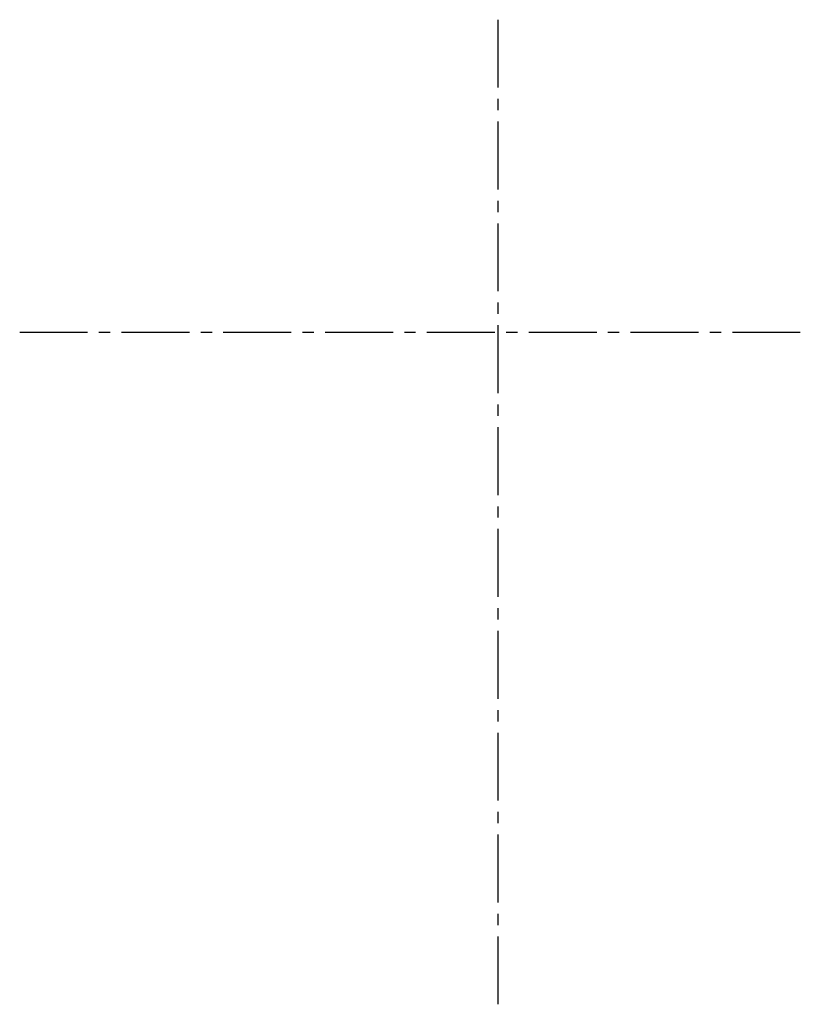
# Model space of a CAD drawing. Extents: x -66955 to 52345, y -20450 to 69550.
# Tile 82 of 94: x -9556 to -2656, y 42650 to 51350. Entities that reach past the tile are written whole.
import ezdxf

# ---------------------------------------------------------------- set-up
doc = ezdxf.new("R2010")
doc.units = 0
doc.header["$MEASUREMENT"] = 0
doc.layers.add('STRAMIEN--E7-', color=7, linetype='CONTINUOUS')

msp = doc.modelspace()

# ---------------------------------------------------------------- linework, layer by layer
at = {"layer": 'STRAMIEN--E7-', "color": 6, "linetype": 'CONTINUOUS'}
for p, q in [((-5330, 51350), (-5330, 51050)), ((-5330, 51050), (-5330, 50750)), ((-5330, 50650), (-5330, 50550)), ((-5330, 50450), (-5330, 50150)), ((-5330, 50150), (-5330, 49850)), ((-5330, 49750), (-5330, 49650)), ((-5330, 49550), (-5330, 49250)), ((-5330, 49250), (-5330, 48950)), ((-5330, 48850), (-5330, 48750)), ((-5330, 48650), (-5330, 48350)), ((-9256, 48585), (-9556, 48585)), ((-8956, 48585), (-9256, 48585)), ((-8756, 48585), (-8856, 48585)), ((-8356, 48585), (-8656, 48585)), ((-8056, 48585), (-8356, 48585)), ((-7856, 48585), (-7956, 48585)), ((-7456, 48585), (-7756, 48585)), ((-7156, 48585), (-7456, 48585)), ((-6956, 48585), (-7056, 48585)), ((-6556, 48585), (-6856, 48585)), ((-6256, 48585), (-6556, 48585)), ((-6056, 48585), (-6156, 48585)), ((-5656, 48585), (-5956, 48585)), ((-5356, 48585), (-5656, 48585)), ((-5156, 48585), (-5256, 48585)), ((-4756, 48585), (-5056, 48585)), ((-4456, 48585), (-4756, 48585)), ((-4256, 48585), (-4356, 48585)), ((-3856, 48585), (-4156, 48585)), ((-3556, 48585), (-3856, 48585)), ((-3356, 48585), (-3456, 48585)), ((-2956, 48585), (-3256, 48585)), ((-2656, 48585), (-2956, 48585)), ((-5330, 48350), (-5330, 48050)), ((-5330, 47950), (-5330, 47850)), ((-5330, 47750), (-5330, 47450)), ((-5330, 47450), (-5330, 47150)), ((-5330, 47050), (-5330, 46950)), ((-5330, 46850), (-5330, 46550)), ((-5330, 46550), (-5330, 46250)), ((-5330, 46150), (-5330, 46050)), ((-5330, 45950), (-5330, 45650)), ((-5330, 45650), (-5330, 45350)), ((-5330, 45250), (-5330, 45150)), ((-5330, 45050), (-5330, 44750)), ((-5330, 44750), (-5330, 44450)), ((-5330, 44350), (-5330, 44250)), ((-5330, 44150), (-5330, 43850)), ((-5330, 43850), (-5330, 43550)), ((-5330, 43450), (-5330, 43350)), ((-5330, 43250), (-5330, 42950)), ((-5330, 42950), (-5330, 42650))]:
    msp.add_line(p, q, dxfattribs=at)

doc.saveas('drawing.dxf')
